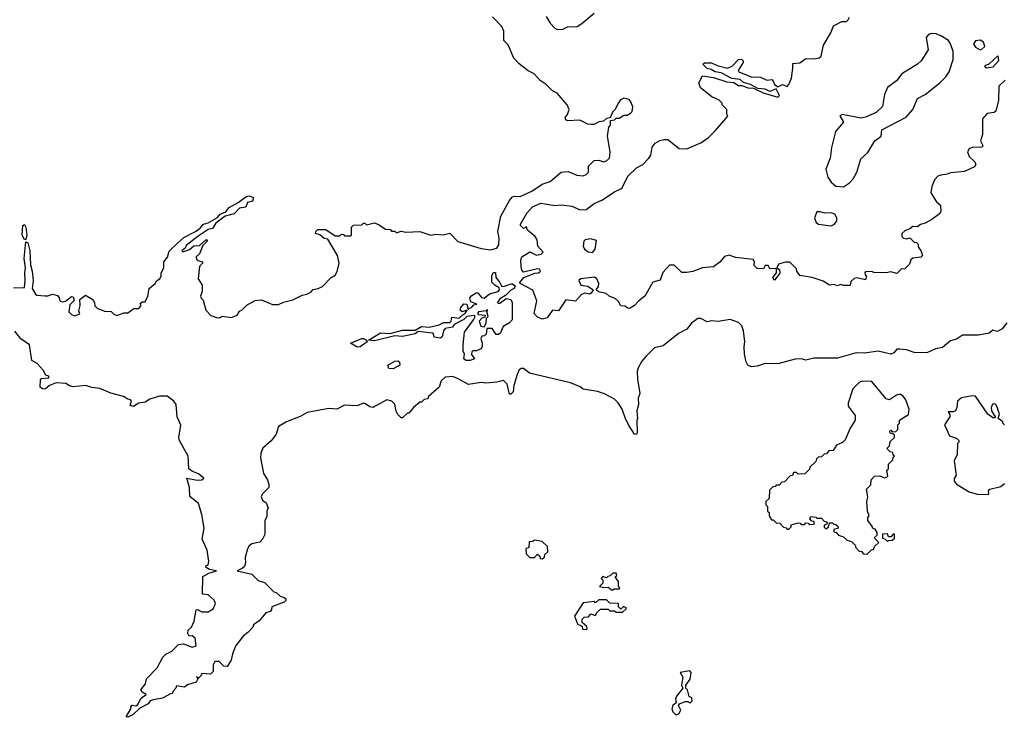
# Model space of a CAD drawing. Extents: x 2472589 to 2662339, y 701009 to 849030.
# Tile 34 of 256: x 2513105 to 2519379, y 769100 to 773548. Entities that reach past the tile are written whole.
import ezdxf

# ---------------------------------------------------------------- set-up
doc = ezdxf.new("R2010")
doc.units = 0

msp = doc.modelspace()

# ---------------------------------------------------------------- linework, layer by layer
at = {"layer": '0CON05XD'}
for points in [[(2513137, 771933), (2513142, 771965), (2513132.5, 772025), (2513145, 772132.5), (2513156, 772125), (2513170.4, 772075), (2513174.3, 771984.3), (2513185.4, 771945.4), (2513190, 771885), (2513185.3, 771835), (2513205, 771798.6), (2513215, 771790.8), (2513265, 771786.7), (2513285, 771786.7), (2513315, 771797.5), (2513345, 771790), (2513357.5, 771775), (2513360, 771755), (2513375, 771750), (2513397, 771753), (2513435, 771782.5), (2513445, 771780), (2513451.7, 771758.3), (2513425, 771730), (2513417.5, 771685), (2513435, 771667.5), (2513455, 771660), (2513488.3, 771671.7), (2513482.5, 771692.5), (2513490, 771725), (2513487.5, 771765), (2513525, 771792.5), (2513570, 771765), (2513581.2, 771745), (2513583.9, 771723.9), (2513599.3, 771709.3), (2513645, 771690), (2513687, 771687), (2513705, 771670), (2513725, 771662.5), (2513768.3, 771678.3), (2513795, 771680), (2513833, 771707), (2513865, 771707.5), (2513880, 771725), (2513871.7, 771738.3), (2513885, 771750), (2513905, 771750), (2513922.5, 771785), (2513930, 771835), (2513967.5, 771865), (2513977, 771883), (2513997.5, 771895), (2514007.5, 771915), (2514007.5, 771935), (2514022.5, 771965), (2514023.3, 772005), (2514045.9, 772034.1), (2514057.6, 772072.4), (2514112.5, 772125), (2514150.3, 772159.7), (2514225, 772196.7), (2514255, 772218.8), (2514275.8, 772244.2), (2514305, 772253.1), (2514365, 772286.2), (2514382.1, 772307.9), (2514418.1, 772321.9), (2514440.4, 772349.6), (2514497.5, 772382.5), (2514545, 772419.4), (2514565.5, 772425.5), (2514593.8, 772415), (2514589.1, 772390.9), (2514557.5, 772382.5), (2514545, 772353.3), (2514505, 772345.8), (2514470.7, 772309.3), (2514415, 772296.2), (2514355, 772250.8), (2514333, 772217), (2514305, 772209.4), (2514241.2, 772168.8), (2514165, 772108.1), (2514158.8, 772091.2), (2514137.5, 772075), (2514145, 772067.5), (2514186.2, 772083.8), (2514214.2, 772105.8), (2514251.7, 772108.3), (2514290, 772145), (2514300, 772145), (2514300, 772135), (2514271.7, 772108.3), (2514250, 772055), (2514230, 772035), (2514231.7, 772021.7), (2514241.7, 772011.7), (2514270, 772005), (2514270, 771995), (2514250, 771975), (2514242.5, 771895), (2514267.5, 771855), (2514266.7, 771815), (2514257.5, 771785), (2514261.7, 771771.7), (2514275, 771760), (2514290, 771695), (2514323, 771663), (2514365, 771647.5), (2514381.7, 771648.3), (2514395, 771657.5), (2514455, 771650), (2514490, 771665), (2514505, 771690), (2514520, 771695), (2514555, 771730), (2514605, 771757.5), (2514645, 771762.5), (2514715, 771732.5), (2514755, 771732.5), (2514785, 771747.5), (2514845, 771762.5), (2514905, 771792.5), (2514935, 771797.5), (2514959.3, 771810.7), (2514975, 771827.5), (2515006.4, 771833.6), (2515035, 771847.5), (2515090, 771905), (2515115, 771920), (2515127, 771943), (2515140, 771995), (2515130, 772045), (2515068, 772148), (2515045, 772153.8), (2515016.7, 772176.7), (2514990, 772185), (2514991.7, 772198.3), (2515005, 772210), (2515055, 772210), (2515115, 772170), (2515145, 772170), (2515155, 772180), (2515168.3, 772178.3), (2515175, 772170), (2515215, 772170), (2515220, 772175), (2515220, 772225), (2515231.7, 772238.3), (2515285, 772240), (2515295, 772250), (2515305, 772250), (2515315, 772240), (2515365, 772252.5), (2515395, 772240), (2515435, 772212.5), (2515465, 772210), (2515475, 772200), (2515495, 772200), (2515505, 772190), (2515535, 772200), (2515565, 772192.5), (2515655, 772197.5), (2515725, 772173.3), (2515755, 772181.2), (2515803, 772177), (2515845, 772187.5), (2515897, 772133), (2516045, 772088.8), (2516105, 772081.2), (2516145, 772091.2), (2516158.3, 772111.7), (2516160.4, 772155), (2516151.7, 772198.3), (2516170.5, 772295), (2516225.5, 772395), (2516245, 772418.9), (2516255, 772423.5), (2516295, 772420.9), (2516367.5, 772455), (2516435, 772499.4), (2516485, 772515.8), (2516555, 772576.7), (2516599.3, 772579.3), (2516655, 772557.5), (2516695, 772552.5), (2516715, 772560), (2516730, 772575), (2516730, 772615), (2516765, 772650), (2516795, 772652.5), (2516825, 772642.5), (2516845, 772647.5), (2516862.5, 772665), (2516866.7, 772705), (2516850, 772805), (2516858.3, 772861.7), (2516870, 772875), (2516870, 772905), (2516895, 772910), (2516905, 772920), (2516925, 772920), (2516955, 772940), (2516975, 772940), (2516997, 772953), (2517007, 772963), (2517011.7, 772991.7), (2517000, 773025), (2516988.3, 773038.3), (2516955, 773047.5), (2516933.6, 773036.4), (2516917.5, 773015), (2516900, 772975), (2516881.7, 772958.3), (2516868.3, 772921.7), (2516843, 772917), (2516825, 772900), (2516795, 772897.5), (2516765, 772880), (2516745, 772880), (2516725, 772882.5), (2516675, 772907.5), (2516595, 772903.3), (2516585, 772910), (2516580, 772925), (2516595, 772942.5), (2516606.2, 772975), (2516592.5, 773005), (2516529.3, 773079.3), (2516500, 773095), (2516460, 773135), (2516420.7, 773160.7), (2516383, 773203), (2516345, 773222.5), (2516287, 773267), (2516253.6, 773303.6), (2516217, 773387), (2516190, 773415), (2516190, 773475), (2516177.5, 773505), (2516117, 773567)], [(2519385, 773163.3), (2519344.2, 773125), (2519342, 773035), (2519325.8, 772965), (2519315, 772956.2), (2519269.3, 772950.7), (2519240, 772915), (2519238.8, 772815), (2519227.5, 772775), (2519242.5, 772745), (2519237.5, 772735), (2519175, 772732.5), (2519155, 772723.8), (2519144.3, 772705.7), (2519155, 772676.2), (2519190.7, 772640.7), (2519197.5, 772625), (2519189.3, 772610.7), (2519125, 772580), (2519035, 772572.5), (2519015, 772562.5), (2518973.6, 772556.4), (2518955, 772550), (2518935, 772526.7), (2518916.2, 772485), (2518911.2, 772445), (2518947, 772387), (2518972.5, 772365), (2518974, 772325), (2518965, 772311.2), (2518916.1, 772273.9), (2518875, 772251.2), (2518845, 772242.5), (2518825, 772227.5), (2518795, 772230), (2518776.2, 772213.8), (2518745, 772202.5), (2518725.8, 772185), (2518725.8, 772165.8), (2518735.7, 772155.7), (2518755, 772151.2), (2518777, 772157), (2518805, 772130), (2518818.3, 772128.3), (2518828.3, 772118.3), (2518832.5, 772095), (2518847, 772077), (2518857.5, 772045), (2518847, 772033), (2518795, 772027.5), (2518783.8, 772016.2), (2518775, 771990), (2518745, 771960), (2518721.7, 771958.3), (2518695, 771930), (2518655, 771940), (2518625, 771933.3), (2518547, 771937), (2518535, 771942.5), (2518495, 771940), (2518490, 771935), (2518491.7, 771921.7), (2518500, 771915), (2518495, 771890), (2518438.3, 771901.7), (2518423, 771897), (2518401.7, 771878.3), (2518397, 771853), (2518355, 771853.3), (2518335, 771860), (2518315, 771852), (2518295, 771858.8), (2518265, 771856.2), (2518225, 771880), (2518155, 771903.3), (2518076.2, 771916.2), (2518057.5, 771945), (2518055, 771960), (2518012.7, 772002.7), (2517985, 772002.5), (2517940.8, 771989.2), (2517930, 771965), (2517945.8, 771955), (2517948, 771932), (2517915, 771886.7), (2517904.2, 771905), (2517926.7, 771933.3), (2517928.3, 771958.3), (2517922.5, 771962.5), (2517885, 771960), (2517875, 771980), (2517855, 771980), (2517845, 771960), (2517805, 771962.5), (2517785, 771980), (2517786.7, 772005), (2517778.8, 772018.8), (2517665, 772032.5), (2517625, 772046), (2517595, 772038.8), (2517567, 772003), (2517525, 771971.2), (2517455, 771965.6), (2517395, 771943.3), (2517355, 771935.7), (2517325, 771936.2), (2517275, 771983.1), (2517245, 771982.2), (2517203.6, 771936.4), (2517185, 771886.7), (2517140, 771875), (2517088.8, 771785), (2517050, 771755), (2517023.3, 771725), (2516995, 771708.8), (2516985, 771706.7), (2516961.7, 771721.7), (2516935, 771723.3), (2516920.3, 771750.3), (2516900, 771770), (2516860, 771785), (2516841.7, 771801.7), (2516793.1, 771813.1), (2516777.5, 771825), (2516792.9, 771847.1), (2516795.6, 771865), (2516782.5, 771895), (2516767.3, 771907.3), (2516680, 771895), (2516667.5, 771885), (2516680, 771855), (2516725, 771850), (2516760, 771825), (2516746.7, 771803.3), (2516735, 771797.5), (2516705, 771803.3), (2516683.9, 771796.1), (2516646.4, 771753.6), (2516585, 771762.5), (2516538.8, 771691.2), (2516500, 771695), (2516465, 771646.7), (2516435, 771639.2), (2516405, 771651.4), (2516382.9, 771675), (2516400, 771755), (2516373.6, 771823.6), (2516294, 771865), (2516292.2, 771872.2), (2516316.8, 771903.2), (2516387.1, 771932.9), (2516410, 771935), (2516422.5, 771945), (2516416.4, 771956.4), (2516405, 771960), (2516315, 771937.5), (2516305, 771950), (2516300, 771975), (2516299.2, 772015), (2516305, 772036.2), (2516355, 772068.8), (2516397, 772047), (2516427.7, 772052.3), (2516440, 772065), (2516406.7, 772105), (2516403.3, 772145), (2516388.8, 772165), (2516340, 772205), (2516335, 772227.5), (2516315, 772217.5), (2516296.7, 772235), (2516296.7, 772245), (2516336.7, 772315), (2516373.3, 772355), (2516425, 772378.1), (2516515, 772362.5), (2516555, 772367.5), (2516625, 772360), (2516675, 772336), (2516715, 772338), (2516764.6, 772375.4), (2516815, 772397.1), (2516895, 772450), (2516935, 772468.8), (2516944.2, 772475.8), (2516980.6, 772549.4), (2517035, 772602.5), (2517076.2, 772625), (2517113.9, 772666.1), (2517126.2, 772685), (2517136, 772735), (2517155, 772760), (2517183.3, 772776.7), (2517210, 772785), (2517235, 772783.1), (2517307, 772727), (2517356.4, 772723.6), (2517450, 772765), (2517495, 772797.5), (2517539.5, 772840.5), (2517617, 772933), (2517610, 772945), (2517610, 772975), (2517580, 773005), (2517580, 773015), (2517562.5, 773035), (2517515, 773056.7), (2517442.7, 773112.7), (2517433.3, 773145), (2517455, 773190), (2517525, 773180), (2517611.7, 773151.7), (2517655, 773147.5), (2517685, 773128.8), (2517707.5, 773127.5), (2517743.9, 773113.9), (2517781.2, 773111.2), (2517841.9, 773081.9), (2517935, 773054.3), (2517945.6, 773065), (2517925, 773106.7), (2517885, 773090.9), (2517855, 773105.3), (2517809.3, 773109.3), (2517761.2, 773135), (2517717.2, 773147.2), (2517695, 773167.5), (2517642.2, 773172.2), (2517575, 773209.6), (2517536.2, 773216.2), (2517511.3, 773231.3), (2517485, 773237.5), (2517457.5, 773265), (2517467.7, 773272.3), (2517513.5, 773273.5), (2517548.8, 773255), (2517615, 773238.6), (2517645, 773251.4), (2517685, 773294.4), (2517705, 773296.4), (2517714.4, 773285), (2517714.5, 773275), (2517682.5, 773225), (2517686.7, 773215), (2517765, 773183.8), (2517825, 773181.2), (2517865, 773162.9), (2517897, 773167), (2517907, 773157), (2517913.8, 773135), (2517935, 773120), (2517965, 773134.3), (2517995, 773121.2), (2518005, 773133.8), (2518023.3, 773175), (2518030.5, 773239.5), (2518031.2, 773268.8), (2518076.4, 773273.6), (2518115, 773300), (2518165, 773297.5), (2518200, 773305), (2518212.5, 773315), (2518226.7, 773385), (2518272.5, 773465), (2518290.7, 773509.3), (2518343, 773537), (2518373, 773537), (2518383.9, 773546.1), (2518392, 773565)], [(2516459.1, 773569.1), (2516485, 773526.7), (2516515, 773493.3), (2516530, 773485), (2516565, 773488), (2516595, 773501.9), (2516656.7, 773505), (2516687, 773523), (2516765, 773590)], [(2518355, 772483.3), (2518392.3, 772507.7), (2518415, 772532.5), (2518438.8, 772575), (2518465, 772660), (2518508.8, 772701.2), (2518553.3, 772775), (2518593.6, 772806.4), (2518597.5, 772845), (2518754.3, 772925.7), (2518796, 772975), (2518826, 773045), (2518875, 773072), (2518967.5, 773145), (2519005.9, 773184.1), (2519026.7, 773215), (2519053.3, 773295), (2519052.5, 773345), (2519036.7, 773395), (2519022.5, 773415), (2518974, 773445), (2518945, 773457.7), (2518915, 773460.8), (2518895, 773453.1), (2518880.3, 773435), (2518894.2, 773355), (2518848.8, 773285), (2518826, 773265), (2518725, 773203.1), (2518691.2, 773158.8), (2518633.9, 773116.1), (2518615, 773070), (2518603.3, 772995), (2518562.7, 772957.3), (2518494.2, 772925.8), (2518465, 772920), (2518345, 772943.8), (2518330, 772935), (2518353.3, 772895), (2518302.5, 772835), (2518277, 772733), (2518270, 772665), (2518241.9, 772595), (2518254.6, 772544.6), (2518275, 772511.4), (2518305, 772487.5), (2518355, 772483.3)], [(2519225, 773356.7), (2519235, 773360), (2519253.8, 773376.2), (2519246, 773405), (2519225, 773416.9), (2519195, 773413.8), (2519183.3, 773395), (2519195, 773372.5), (2519225, 773356.7)], [(2519265, 773238.8), (2519256.7, 773245), (2519257.5, 773255), (2519282.5, 773267.5), (2519337.5, 773317.5), (2519341.2, 773285), (2519305, 773244.4), (2519265, 773238.8)], [(2518275, 772234), (2518295.8, 772244.2), (2518311.2, 772265), (2518311.2, 772285), (2518298, 772308), (2518275, 772317.5), (2518236.1, 772313.9), (2518205, 772323.3), (2518185, 772322.5), (2518168.8, 772285), (2518180, 772255), (2518195, 772244), (2518275, 772234)], [(2513135, 772145.8), (2513120, 772175), (2513124.2, 772235.8), (2513135, 772242.9), (2513143.6, 772225), (2513150.9, 772175), (2513145, 772147.5), (2513135, 772145.8)], [(2516755, 772064), (2516770.8, 772085), (2516780.7, 772140.7), (2516745, 772150), (2516707.5, 772145), (2516700, 772135), (2516696.2, 772105), (2516703.3, 772085), (2516727, 772067), (2516755, 772064)], [(2513065, 771837.5), (2513135, 771840), (2513140.8, 771885), (2513137, 771933)], [(2515975, 771374.5), (2515947.5, 771375), (2515934.2, 771385), (2515940, 771415), (2515930, 771435), (2515930, 771475), (2515940, 771555), (2515995.8, 771634.2), (2516007.5, 771655), (2516003, 771663), (2515954.3, 771655.7), (2515935, 771635.8), (2515873.3, 771605), (2515862.5, 771587.5), (2515815, 771580), (2515804.4, 771565), (2515797.5, 771525), (2515785, 771516.7), (2515745, 771523.3), (2515741.2, 771545), (2515735, 771548.6), (2515645, 771560), (2515625, 771544.5), (2515545, 771527.1), (2515495, 771532.7), (2515365, 771500.7), (2515326.7, 771505), (2515405, 771551.1), (2515465, 771548.1), (2515545, 771568.5), (2515625, 771568.1), (2515665, 771591.4), (2515715, 771586.9), (2515777.4, 771602.6), (2515805, 771616.7), (2515843.4, 771616.6), (2515854.5, 771625.5), (2515858.3, 771651.7), (2515905, 771645.6), (2515925, 771664.2), (2515943.3, 771675), (2515957, 771697), (2515925, 771686.2), (2515912, 771695), (2515915, 771713.3), (2515935, 771736.7), (2515954, 771734), (2515963, 771703), (2515985.8, 771715), (2515999.3, 771730.7), (2516017.5, 771735), (2515979.3, 771749.3), (2515972.5, 771775), (2515985, 771790), (2516013, 771807), (2516025, 771807.5), (2516047, 771777), (2516065, 771773.3), (2516099.5, 771800.5), (2516153.3, 771815), (2516163.3, 771825), (2516159.3, 771839.3), (2516133.9, 771853.9), (2516113.3, 771875), (2516113.9, 771916.1), (2516125, 771936.7), (2516136.4, 771936.4), (2516138.8, 771905), (2516165, 771873.3), (2516177, 771847), (2516195, 771848), (2516235.7, 771864.3), (2516245, 771864.4), (2516262.1, 771852.1), (2516256.3, 771833.7), (2516235, 771824.4), (2516201.1, 771788.9), (2516165, 771769.2), (2516150, 771745), (2516155, 771737.5), (2516165, 771740), (2516205, 771771.2), (2516235, 771763.3), (2516243.9, 771743.9), (2516243.8, 771635), (2516225, 771616.2), (2516185, 771592.5), (2516168.3, 771551.7), (2516155, 771540), (2516141.7, 771541.7), (2516115, 771580), (2516081.7, 771578.3), (2516077, 771543), (2516067, 771533), (2516050.7, 771529.3), (2516042.5, 771515), (2516052.5, 771485), (2516052.5, 771465), (2516045, 771450), (2516015, 771437.5), (2515993, 771437), (2515985, 771430), (2515983, 771413), (2516002.5, 771385), (2515975, 771374.5)], [(2516065, 771590), (2516077, 771613), (2516080, 771645), (2516090, 771655), (2516081.7, 771688.3), (2516088.3, 771698.3), (2516078.3, 771691.7), (2516027.5, 771685), (2516022.5, 771675), (2516028.3, 771668.3), (2516070, 771665), (2516068.3, 771651.7), (2516050, 771645), (2516032.5, 771625), (2516043.6, 771593.6), (2516065, 771590)], [(2519394.2, 771615), (2519365, 771576), (2519335, 771560), (2519305, 771567.5), (2519281.7, 771548.3), (2519215, 771537.5), (2519113.1, 771536.9), (2519075, 771512), (2519035, 771500), (2518985, 771458), (2518941.4, 771448.6), (2518886.1, 771423.9), (2518805, 771425.5), (2518755, 771443.1), (2518713.6, 771446.4), (2518695, 771446.7), (2518675, 771423.3), (2518655, 771416.2), (2518574.1, 771434.1), (2518487.9, 771422.1), (2518435, 771424.4), (2518315, 771389.2), (2518165, 771390), (2518115, 771377.5), (2518085, 771385.6), (2518045.9, 771384.1), (2517935, 771354.2), (2517855, 771355.7), (2517805, 771338.1), (2517765, 771335.7), (2517744, 771345), (2517733.6, 771366.4), (2517724, 771415), (2517721.2, 771465), (2517726.2, 771495), (2517716.7, 771565), (2517706.1, 771596.1), (2517685, 771617.5), (2517633, 771637), (2517555, 771623.3), (2517515, 771627.5), (2517485, 771622.5), (2517445, 771642.5), (2517425, 771642.5), (2517385, 771613.8), (2517356.2, 771575), (2517302.4, 771547.6), (2517205, 771469.2), (2517150, 771455), (2517097.8, 771402.2), (2517068.8, 771371.2), (2517045, 771327.5), (2517040, 771305), (2517041.2, 771255), (2517057.5, 771165), (2517046.7, 771135), (2517047.5, 771095), (2517037.5, 771055), (2517042.5, 771005), (2517037, 770993), (2517040, 770915), (2517035, 770902.5), (2517022.5, 770905), (2516988.8, 770958.8), (2516964.1, 771004.1), (2516943.3, 771065), (2516917.5, 771105), (2516895, 771127.5), (2516831.7, 771161.7), (2516786.4, 771176.4), (2516695, 771192.5), (2516677, 771207), (2516615, 771232.5), (2516354, 771294), (2516315, 771323.8), (2516300, 771325), (2516288.6, 771315), (2516274.4, 771285), (2516254.2, 771215), (2516250, 771175), (2516235, 771160), (2516225, 771160), (2516212, 771225), (2516186.8, 771246.8), (2516145, 771237.8), (2516075, 771230.6), (2516045, 771234.4), (2515965, 771221.5), (2515903.8, 771255), (2515865, 771272), (2515815, 771268.8), (2515790, 771245), (2515777.5, 771205), (2515710, 771145), (2515705, 771130), (2515683, 771127), (2515665, 771110), (2515655, 771110), (2515613.6, 771076.4), (2515585, 771040), (2515575, 771040), (2515545, 771010), (2515535, 771010), (2515515, 771030), (2515503, 771053), (2515496.4, 771096.4), (2515476.1, 771116.1), (2515445, 771123.8), (2515355, 771076.2), (2515335, 771078.8), (2515309.3, 771099.3), (2515295, 771102.7), (2515255, 771086.7), (2515175, 771090.6), (2515125, 771064.2), (2515075, 771068.9), (2514936.2, 771043.8), (2514892, 771018), (2514805, 770984.5), (2514753.3, 770955), (2514739.2, 770905), (2514706.6, 770863.4), (2514655, 770816.2), (2514641.4, 770785), (2514639.2, 770755), (2514657.5, 770655), (2514683.3, 770613.3), (2514692.5, 770585), (2514692.5, 770565), (2514652.5, 770525), (2514643.3, 770505), (2514652.5, 770485), (2514675, 770467.5), (2514687.5, 770435), (2514680, 770415), (2514679.3, 770380.7), (2514667, 770353), (2514667.5, 770265), (2514652.5, 770235), (2514635, 770217.5), (2514583.6, 770206.4), (2514567, 770193), (2514556.7, 770175), (2514541.7, 770118.3), (2514543.3, 770085), (2514537.7, 770062.3), (2514525, 770050), (2514490, 770035), (2514585, 770013.3), (2514625, 769972.5), (2514665, 769960), (2514725, 769900), (2514740, 769895), (2514765, 769872.5), (2514790, 769865), (2514800, 769855), (2514800, 769845), (2514790, 769835), (2514712.5, 769805), (2514710, 769785), (2514700, 769775), (2514673.6, 769766.4), (2514630, 769715), (2514595, 769690), (2514590, 769675), (2514559.3, 769640.7), (2514530.7, 769619.3), (2514481.7, 769558.3), (2514460, 769505), (2514452.5, 769465), (2514427.5, 769425), (2514405, 769426.2), (2514375, 769456.2), (2514347.5, 769455), (2514338, 769435), (2514337, 769393), (2514320, 769375), (2514265, 769380), (2514260, 769365), (2514245, 769350), (2514231.7, 769358.3), (2514240, 769345), (2514230, 769325), (2514175, 769307.5), (2514155, 769292.5), (2514105, 769300), (2514100, 769285), (2514080, 769265), (2514078.3, 769251.7), (2514065, 769250), (2514015, 769222.5), (2513955, 769210.8), (2513936.7, 769205), (2513923.3, 769185), (2513871.4, 769158.6), (2513825, 769116.7), (2513795, 769100), (2513783, 769103), (2513812.5, 769155), (2513812.5, 769167.5), (2513822.5, 769177.5), (2513845, 769173.3), (2513855, 769180), (2513878.8, 769221.2), (2513910, 769245), (2513885, 769260), (2513877.5, 769275), (2513907, 769313), (2513913.9, 769346.1), (2513980, 769415), (2514017, 769483), (2514037, 769503), (2514075, 769522.5), (2514117.5, 769565), (2514148.3, 769568.3), (2514205, 769547.5), (2514230, 769555), (2514223.3, 769605), (2514205, 769620), (2514185, 769617.5), (2514176.7, 769635), (2514177.5, 769655), (2514200, 769675), (2514217, 769713), (2514230, 769785), (2514237, 769787), (2514265, 769772.5), (2514305, 769772.5), (2514337.7, 769792.3), (2514353.3, 769825), (2514345, 769847.5), (2514305, 769880), (2514270, 769885), (2514271.7, 769998.3), (2514310.5, 770019.5), (2514360, 770035), (2514315, 770042.5), (2514292.5, 770055), (2514290, 770065), (2514306.7, 770073.3), (2514310, 770095), (2514298.8, 770165), (2514267.5, 770235), (2514281.2, 770305), (2514266.2, 770393.8), (2514243.6, 770463.6), (2514188.3, 770508.3), (2514187.5, 770565), (2514170, 770625), (2514235, 770612), (2514266, 770614), (2514277.5, 770625), (2514245, 770653.3), (2514206.4, 770666.4), (2514182.5, 770685), (2514177.5, 770765), (2514123.3, 770865), (2514120, 770885), (2514131.7, 770961.7), (2514107.5, 771015), (2514102.5, 771095), (2514087.5, 771115), (2514045, 771147.5), (2513995, 771147.5), (2513935, 771128.6), (2513905, 771110), (2513865, 771104), (2513831.2, 771081.2), (2513808.3, 771088.3), (2513817.5, 771115), (2513810, 771125), (2513795, 771127.5), (2513765.9, 771145.9), (2513685, 771166.2), (2513615, 771196.7), (2513565, 771202.5), (2513526.4, 771216.4), (2513445, 771207.5), (2513423, 771213), (2513399.3, 771229.3), (2513337, 771233), (2513295, 771216.2), (2513270, 771195), (2513255, 771192.5), (2513236.2, 771205), (2513238.3, 771251.7), (2513245, 771260), (2513290, 771265), (2513290, 771275), (2513271.7, 771281.7), (2513255, 771312.5), (2513216.4, 771356.4), (2513182.5, 771375), (2513166.7, 771475), (2513112.7, 771512.7), (2513075, 771562.5)], [(2515255, 771461.1), (2515213.3, 771485), (2515285, 771515.6), (2515295, 771514.4), (2515313.8, 771505), (2515318.8, 771495), (2515275, 771462.9), (2515255, 771461.1)], [(2515485, 771321.2), (2515457.5, 771325), (2515450, 771345), (2515495, 771371.2), (2515515, 771373.3), (2515525.9, 771365.9), (2515526.7, 771345), (2515485, 771321.2)], [(2518505, 770140), (2518531.7, 770168.3), (2518545, 770170), (2518551.7, 770188.3), (2518580, 770215), (2518550, 770245), (2518568.3, 770261.7), (2518568.3, 770278.3), (2518555, 770300), (2518540, 770305), (2518540, 770315), (2518510, 770355), (2518510, 770375), (2518517.5, 770385), (2518507.5, 770415), (2518502.5, 770475), (2518510, 770505), (2518500, 770555), (2518528.3, 770581.7), (2518530, 770615), (2518551.7, 770638.3), (2518585, 770640), (2518615, 770627.5), (2518637.5, 770635), (2518630, 770675), (2518640, 770685), (2518640, 770715), (2518668.3, 770741.7), (2518671.7, 770758.3), (2518680, 770765), (2518671.7, 770771.7), (2518668.3, 770788.3), (2518651.7, 770791.7), (2518630, 770815), (2518648.3, 770831.7), (2518651.7, 770858.3), (2518680, 770885), (2518678.3, 770898.3), (2518668.3, 770908.3), (2518651.7, 770911.7), (2518650, 770925), (2518655, 770930), (2518665, 770920), (2518688.3, 770921.7), (2518700, 770935), (2518700, 770965), (2518710, 770975), (2518710, 770995), (2518768.8, 771031.2), (2518772.1, 771065), (2518750.5, 771125), (2518735, 771148), (2518715, 771161.2), (2518692.5, 771155), (2518646.4, 771123.6), (2518625, 771130), (2518535, 771241.2), (2518475, 771243.8), (2518453.3, 771235), (2518413.8, 771195), (2518383, 771103), (2518383.9, 771083.9), (2518427.5, 771025), (2518427.5, 770995), (2518396.7, 770943.3), (2518365, 770870), (2518347, 770853), (2518310, 770835), (2518288.3, 770801.7), (2518261.7, 770798.3), (2518245, 770780), (2518231.7, 770778.3), (2518215, 770760), (2518191.7, 770758.3), (2518181.7, 770748.3), (2518178.3, 770731.7), (2518140, 770695), (2518138.3, 770681.7), (2518108.3, 770651.7), (2518065, 770650), (2518055, 770660), (2518035, 770660), (2518028.3, 770641.7), (2518011.7, 770638.3), (2517978.3, 770601.7), (2517961.7, 770598.3), (2517945, 770580), (2517925, 770580), (2517918.3, 770571.7), (2517901.7, 770568.3), (2517881.7, 770548.3), (2517880, 770495), (2517860, 770475), (2517860, 770455), (2517870, 770445), (2517870, 770415), (2517880, 770405), (2517880, 770385), (2517895, 770360), (2517905, 770360), (2517925, 770340), (2517948.3, 770338.3), (2517971.7, 770311.7), (2517988.3, 770308.3), (2517995, 770300), (2518005, 770300), (2518020, 770315), (2518021.7, 770328.3), (2518065, 770340), (2518078.3, 770338.3), (2518085, 770330), (2518105, 770330), (2518115, 770340), (2518128.3, 770338.3), (2518135, 770330), (2518168.3, 770331.7), (2518168.3, 770348.3), (2518151.7, 770351.7), (2518140, 770365), (2518145, 770380), (2518177, 770377), (2518185, 770370), (2518215, 770370), (2518231.7, 770351.7), (2518250, 770345), (2518248.3, 770331.7), (2518230, 770325), (2518231.7, 770311.7), (2518241.7, 770301.7), (2518258.3, 770311.7), (2518265, 770340), (2518285, 770340), (2518291.7, 770331.7), (2518305, 770330), (2518318.3, 770318.3), (2518320, 770305), (2518291.7, 770298.3), (2518291.7, 770281.7), (2518308.3, 770278.3), (2518321.7, 770261.7), (2518355, 770250), (2518375, 770230), (2518405, 770220), (2518430, 770195), (2518430, 770185), (2518455, 770160), (2518468.3, 770158.3), (2518481.7, 770141.7), (2518505, 770140)], [(2519380, 770965), (2519370, 770975), (2519370, 770985), (2519340, 771005), (2519347.5, 771035), (2519328, 771088), (2519318.3, 771098.3), (2519303.8, 771096.2), (2519295.8, 771075), (2519296.2, 771055), (2519320, 771015), (2519320, 771010), (2519305, 771010), (2519273.9, 771033.9), (2519195, 771147.5), (2519175, 771150), (2519105, 771136.7), (2519080, 771115), (2519076.7, 771075), (2519067.5, 771055), (2519055, 771047.5), (2519021.7, 771048.3), (2519031.7, 771031.7), (2519032.5, 771015), (2518997.5, 770965), (2519030, 770895), (2519075, 770880), (2519090, 770865), (2519090, 770855), (2519080, 770845), (2519078, 770775), (2519060, 770735), (2519072.5, 770645), (2519058.3, 770621.7), (2519060, 770605), (2519075, 770587.5), (2519155, 770536.7), (2519205, 770523.8), (2519275, 770520)], [(2519275, 770520), (2519280, 770525), (2519277.5, 770545), (2519287.5, 770555), (2519357.7, 770572.3), (2519379.2, 770590.8)], [(2518635, 770220), (2518641.7, 770228.3), (2518665, 770230), (2518678.3, 770241.7), (2518678.3, 770268.3), (2518671.7, 770268.3), (2518655, 770250), (2518641.7, 770251.7), (2518635, 770270), (2518601.7, 770268.3), (2518601.7, 770241.7), (2518618.3, 770238.3), (2518635, 770220)], [(2516435, 770110), (2516448.3, 770121.7), (2516451.7, 770138.3), (2516470, 770155), (2516468.3, 770188.3), (2516435, 770220), (2516385, 770230), (2516375, 770220), (2516351.7, 770218.3), (2516348.3, 770181.7), (2516330, 770175), (2516331.7, 770141.7), (2516355, 770120), (2516385, 770120), (2516405, 770140), (2516418.3, 770128.3), (2516421.7, 770111.7), (2516435, 770110)], [(2516885, 769912.5), (2516895, 769920), (2516925, 769920), (2516930, 769925), (2516920, 769935), (2516920, 769965), (2516900, 769995), (2516910, 770005), (2516905, 770020), (2516885, 770020), (2516868.3, 770001.7), (2516851.7, 769998.3), (2516845, 769990), (2516821.7, 769998.3), (2516810, 769985), (2516820, 769975), (2516820, 769955), (2516800, 769935), (2516825, 769927.5), (2516855, 769930), (2516875, 769912.5), (2516885, 769912.5)], [(2516715, 769660), (2516720, 769665), (2516718.3, 769678.3), (2516690, 769705), (2516690, 769725), (2516701.7, 769738.3), (2516728.3, 769741.7), (2516745, 769760), (2516775, 769750), (2516781.7, 769768.3), (2516805, 769790), (2516855, 769790), (2516865, 769780), (2516895, 769780), (2516905, 769770), (2516945, 769770), (2516968.3, 769791.7), (2516968.3, 769798.3), (2516952.5, 769807.5), (2516935, 769790), (2516920, 769805), (2516920, 769825), (2516865, 769827.5), (2516845, 769850), (2516795, 769850), (2516775, 769830), (2516767.5, 769837.5), (2516695, 769830), (2516640, 769745), (2516661.7, 769691.7), (2516678.3, 769688.3), (2516688.3, 769678.3), (2516691.7, 769661.7), (2516715, 769660)], [(2517285, 769116.7), (2517305, 769122.5), (2517317.5, 769145), (2517302.5, 769175), (2517310, 769185), (2517345, 769200), (2517365, 769200), (2517375, 769190), (2517390, 769205), (2517387.5, 769225), (2517371.7, 769231.7), (2517360, 769275), (2517350, 769285), (2517350, 769305), (2517376.4, 769343.6), (2517383.3, 769385), (2517375, 769396.2), (2517312.5, 769385), (2517331.4, 769355), (2517322.5, 769305), (2517330, 769285), (2517290, 769235), (2517284, 769215), (2517287.5, 769192.5), (2517266.7, 769175), (2517260, 769155), (2517266.2, 769135), (2517285, 769116.7)]]:
    msp.add_lwpolyline(points, dxfattribs=at)

doc.saveas('drawing.dxf')
